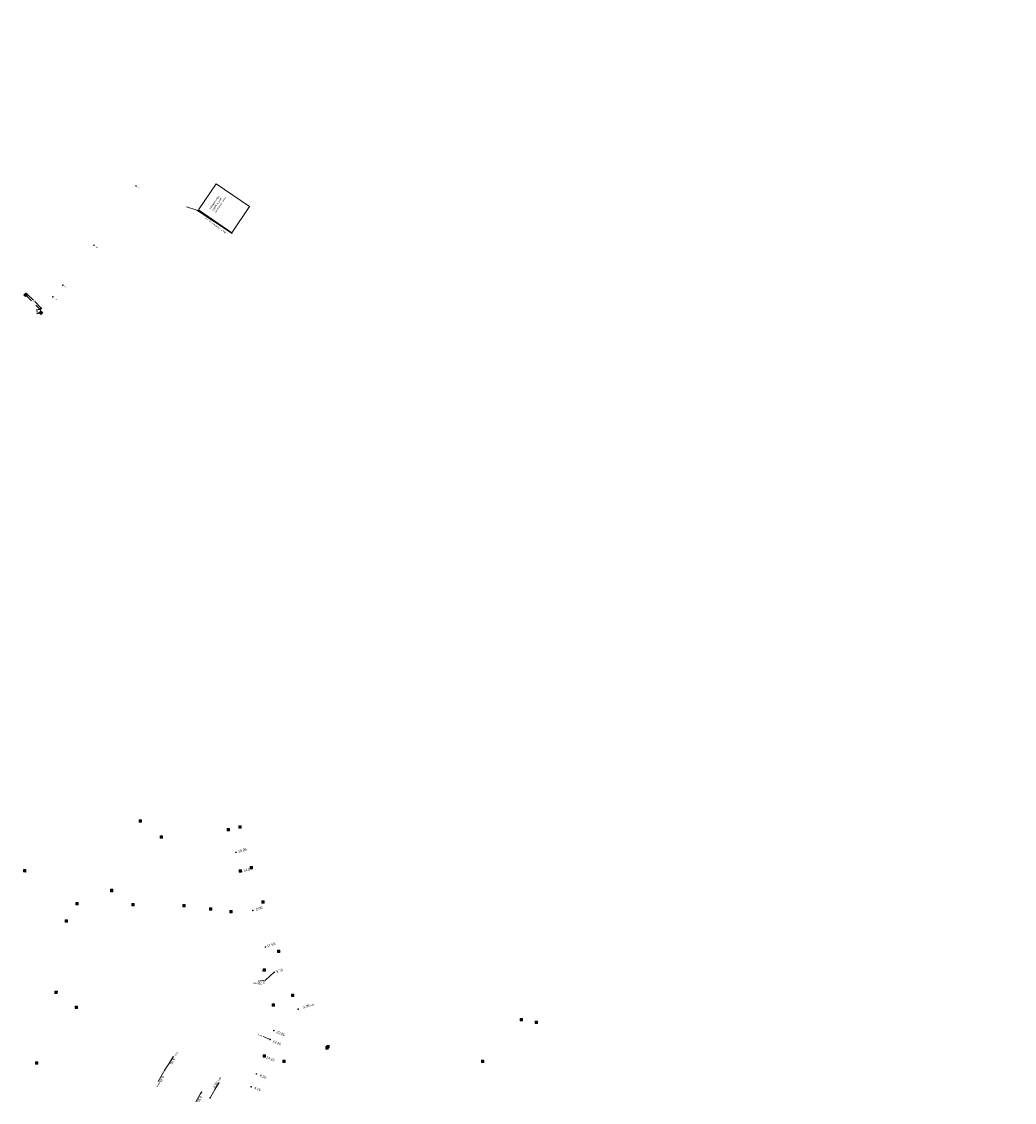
# Model space of a CAD drawing. Header units: inches. Extents: x 0 to 191500, y 0 to 342750.
# Tile 155 of 256: x 186882 to 187177, y 331415 to 331736. Entities that reach past the tile are written whole.
import ezdxf
from ezdxf.enums import TextEntityAlignment as Align

# ---------------------------------------------------------------- set-up
doc = ezdxf.new("R2010")
doc.units = ezdxf.units.IN
doc.header["$MEASUREMENT"] = 0
for name, pattern in [('RI-DRAINAGE', [19.2, 6, -1.8, 1.8, -1.8, 2.4, -1.8, 1.8, -1.8]), ('RI-GWA_HUISAANSLUITING', [23, 4, -1.8, 2.6, -1.8, 4.6, -1.8, 4.6, -1.8]), ('RI-HWA_KOLKAANSLUITING', [4.3, 2.5, -1.8])]:
    doc.linetypes.add(name, pattern=pattern)
doc.layers.get('0').update_dxf_attribs({"lineweight": 20})
doc.layers.get('DefPoints').update_dxf_attribs({"lineweight": 20})
for name, color, linetype, lineweight in [('ECW', 150, 'Continuous', 20), ('N-WE-RI-DRAINAGE-G', 90, 'RI-DRAINAGE', 20), ('N-WE-RI-GWA-MAATVOERING-T25', 30, 'RI-GWA_HUISAANSLUITING', 20), ('N-WE-RI-GWA_HUISAANSLUITING', 30, 'RI-GWA_HUISAANSLUITING', 20), ('N-WE-RI-HWA-MAATVOERING-T25', 151, 'Continuous', 20), ('N-WE-RI-HWA_INFILTRATIE', 4, 'Continuous', 20), ('N-WE-RI-HWA_KOLK-S', 150, 'Continuous', 20), ('N-WE-RI-HWA_KOLKAANSLUITING', 150, 'RI-HWA_KOLKAANSLUITING', 20), ('N-WE-RI-INLAAT', 7, 'Continuous', 20), ('Tekst algemeen', 7, 'Continuous', 20)]:
    doc.layers.add(name, color=color, linetype=linetype, lineweight=lineweight)
doc.styles.add('ISO', font='isocpeur.ttf', dxfattribs={"height": 2.5})
doc.dimstyles.get("Standard").update_dxf_attribs({"dimtxt": 0.18, "dimasz": 0.18, "dimexe": 0.18, "dimexo": 0.0625, "dimgap": 0.09, "dimtad": 0, "dimtih": 1, "dimtoh": 1, "dimdec": 4, "dimzin": 0, "dimdsep": 46, "dimtxsty": 'Standard', "dimcen": 0.09, "dimadec": 0, "dimazin": 0, "dimtfac": 1, "dimtdec": 4, "dimtofl": 0, "dimtmove": 0, "dimatfit": 3, "dimfxl": 1, "dimtolj": 1, "dimtzin": 0, "dimarcsym": 0})
picture_1 = doc.add_image_def('image1.ecw', size_in_pixel=(220000, 285000))

# ---------------------------------------------------------------- blocks, each defined once
blk = doc.blocks.new('*D3141')
at = {"layer": 'DefPoints', "color": 0, "transparency": 16777216}
for p in [(186883.5, 331654.89, 58.72), (186887.81, 331650.57), (186888.18, 331650.94)]:
    blk.add_point(p, dxfattribs=at)
at = {"layer": 'N-WE-RI-HWA-MAATVOERING-T25', "color": 0, "lineweight": -2, "transparency": 16777216}
for p, q in [((186883.54, 331654.93), (186883.99, 331655.39)), ((186883.99, 331655.13), (186885.84, 331653.28)), ((186888.05, 331651.07), (186886.2, 331652.92)), ((186887.85, 331650.62), (186888.31, 331651.07))]:
    blk.add_line(p, q, dxfattribs=at)
at = {"layer": 'N-WE-RI-HWA-MAATVOERING-T25', "color": 0, "transparency": 16777216}
for points in [[(186884.02, 331655.15), (186883.97, 331655.11), (186883.87, 331655.26)], [(186888.07, 331651.09), (186888.03, 331651.05), (186888.18, 331650.94)]]:
    blk.add_solid(points, dxfattribs=at)
at = {"layer": 'N-WE-RI-HWA-MAATVOERING-T25', "color": 0, "transparency": 16777216, "insert": (186886.02, 331653.1), "char_height": 0.18, "attachment_point": 5}
blk.add_mtext('\\A1;6.10M', dxfattribs=at)
blk = doc.blocks.new('*D3142')
at = {"layer": 'DefPoints', "color": 0, "transparency": 16777216}
for p in [(186887, 331649.35), (186887.79, 331650.6, 0.31), (186888.02, 331649.59, 58.7)]:
    blk.add_point(p, dxfattribs=at)
at = {"layer": 'N-WE-RI-HWA-MAATVOERING-T25', "color": 0, "lineweight": -2, "transparency": 16777216}
for p, q in [((186887.73, 331650.58), (186886.59, 331650.32)), ((186886.81, 331650.18), (186886.87, 331649.92)), ((186887.96, 331649.57), (186886.82, 331649.31)), ((186886.96, 331649.52), (186886.95, 331649.56))]:
    blk.add_line(p, q, dxfattribs=at)
at = {"layer": 'N-WE-RI-HWA-MAATVOERING-T25', "color": 0, "transparency": 16777216}
for points in [[(186886.83, 331650.19), (186886.78, 331650.17), (186886.76, 331650.36)], [(186886.99, 331649.53), (186886.93, 331649.52), (186887, 331649.35)]]:
    blk.add_solid(points, dxfattribs=at)
at = {"layer": 'N-WE-RI-HWA-MAATVOERING-T25', "color": 0, "transparency": 16777216, "insert": (186886.91, 331649.74), "char_height": 0.18, "attachment_point": 5}
blk.add_mtext('\\A1;1.03M', dxfattribs=at)
blk = doc.blocks.new('A$C2C270354')
h = blk.add_hatch(color=256)
h.dxf.hatch_style = 1
edge = h.paths.add_edge_path()
edge.add_arc((0, 0), 0.1, 0, 360)
blk.add_circle((0, 0), 0.1)

msp = doc.modelspace()

# ---------------------------------------------------------------- linework, layer by layer
at = {"layer": 'N-WE-RI-DRAINAGE-G', "ltscale": 5}
for p, q in [((186934.27734, 331679.99346), (186931.24513, 331680.99539)), ((186944.7575, 331673.07528), (186934.27734, 331679.99346))]:
    msp.add_line(p, q, dxfattribs=at)
at = {"layer": 'N-WE-RI-GWA-MAATVOERING-T25'}
for p, q in [((186954.656, 331451.518), (186952.511, 331451.218)), ((186925.959, 331426.696), (186927.364, 331428.921)), ((186939.694, 331419.097), (186940.927, 331421.172)), ((186935.324, 331417.659), (186934.017, 331415.417))]:
    msp.add_line(p, q, dxfattribs=at)
at = {"layer": 'N-WE-RI-GWA_HUISAANSLUITING'}
for p, q in [((186954.656, 331451.518), (186957.292, 331453.854)), ((186956.088, 331433.904), (186953.966, 331434.759)), ((186924.846, 331424.928), (186923.992, 331423.53)), ((186924.846, 331424.928), (186925.959, 331426.696)), ((186935.67, 331418.247), (186935.324, 331417.659)), ((186938.266, 331416.645), (186939.694, 331419.097))]:
    msp.add_line(p, q, dxfattribs=at)
at = {"layer": 'N-WE-RI-HWA-MAATVOERING-T25'}
msp.add_line((186923.992, 331423.53), (186922.843, 331421.481), dxfattribs=at)
at = {"layer": 'N-WE-RI-HWA_INFILTRATIE'}
msp.add_lwpolyline([(186940.03397, 331687.89193), (186949.96911, 331681.15669), (186944.65141, 331673.35208), (186934.82055, 331680.11791), (186940.03397, 331687.89193)], dxfattribs=at)
at = {"layer": 'N-WE-RI-HWA_KOLK-S'}
for p, q in [((186883.52948, 331655.38009, 58.716), (186883.00581, 331654.92094, 58.716)), ((186883.52948, 331655.38009, 58.716), (186883.46495, 331654.39727, 58.716)), ((186883.98863, 331654.85641, 58.716), (186883.52948, 331655.38009, 58.716)), ((186883.00581, 331654.92094, 58.716), (186883.98863, 331654.85641, 58.716)), ((186883.00581, 331654.92094, 58.716), (186883.46495, 331654.39727, 58.716)), ((186883.46495, 331654.39727, 58.716), (186883.98863, 331654.85641, 58.716)), ((186888.04639, 331650.03272, 58.695), (186887.52271, 331649.57357, 58.695)), ((186887.52271, 331649.57357, 58.695), (186888.50553, 331649.50904, 58.695)), ((186887.52271, 331649.57357, 58.695), (186887.98186, 331649.0499, 58.695)), ((186888.04639, 331650.03272, 58.695), (186887.98186, 331649.0499, 58.695)), ((186887.98186, 331649.0499, 58.695), (186888.50553, 331649.50904, 58.695)), ((186888.50553, 331649.50904, 58.695), (186888.04639, 331650.03272, 58.695)), ((186917.22752, 331499.09597, 55.81), (186917.22603, 331498.39952, 55.81)), ((186917.22603, 331498.39952, 55.81), (186917.92397, 331499.09448, 55.81)), ((186917.22603, 331498.39952, 55.81), (186917.92248, 331498.39803, 55.81)), ((186917.22752, 331499.09597, 55.81), (186917.92248, 331498.39803, 55.81)), ((186917.92397, 331499.09448, 55.81), (186917.22752, 331499.09597, 55.81)), ((186917.92248, 331498.39803, 55.81), (186917.92397, 331499.09448, 55.81)), ((186943.35052, 331496.56497, 56.109), (186943.34903, 331495.86852, 56.109)), ((186943.34903, 331495.86852, 56.109), (186944.04697, 331496.56348, 56.109)), ((186943.34903, 331495.86852, 56.109), (186944.04548, 331495.86703, 56.109)), ((186943.35052, 331496.56497, 56.109), (186944.04548, 331495.86703, 56.109)), ((186944.04697, 331496.56348, 56.109), (186943.35052, 331496.56497, 56.109)), ((186944.04548, 331495.86703, 56.109), (186944.04697, 331496.56348, 56.109)), ((186946.79452, 331497.35297, 56.12), (186946.79303, 331496.65652, 56.12)), ((186946.79303, 331496.65652, 56.12), (186947.49097, 331497.35148, 56.12)), ((186946.79303, 331496.65652, 56.12), (186947.48948, 331496.65503, 56.12)), ((186946.79452, 331497.35297, 56.12), (186947.48948, 331496.65503, 56.12)), ((186947.49097, 331497.35148, 56.12), (186946.79452, 331497.35297, 56.12)), ((186947.48948, 331496.65503, 56.12), (186947.49097, 331497.35148, 56.12)), ((186923.46652, 331494.38697, 55.825), (186923.46503, 331493.69052, 55.825)), ((186923.46503, 331493.69052, 55.825), (186924.16297, 331494.38548, 55.825)), ((186923.46503, 331493.69052, 55.825), (186924.16148, 331493.68903, 55.825)), ((186923.46652, 331494.38697, 55.825), (186924.16148, 331493.68903, 55.825)), ((186924.16297, 331494.38548, 55.825), (186923.46652, 331494.38697, 55.825)), ((186924.16148, 331493.68903, 55.825), (186924.16297, 331494.38548, 55.825)), ((186882.85052, 331484.32197, 55.856), (186882.84903, 331483.62552, 55.856)), ((186882.84903, 331483.62552, 55.856), (186883.54697, 331484.32048, 55.856)), ((186882.84903, 331483.62552, 55.856), (186883.54548, 331483.62403, 55.856)), ((186882.85052, 331484.32197, 55.856), (186883.54548, 331483.62403, 55.856)), ((186883.54697, 331484.32048, 55.856), (186882.85052, 331484.32197, 55.856)), ((186883.54548, 331483.62403, 55.856), (186883.54697, 331484.32048, 55.856)), ((186946.84952, 331484.23497, 56.036), (186946.84803, 331483.53852, 56.036)), ((186946.84803, 331483.53852, 56.036), (186947.54597, 331484.23348, 56.036)), ((186946.84803, 331483.53852, 56.036), (186947.54448, 331483.53703, 56.036)), ((186946.84952, 331484.23497, 56.036), (186947.54448, 331483.53703, 56.036)), ((186947.54597, 331484.23348, 56.036), (186946.84952, 331484.23497, 56.036)), ((186947.54448, 331483.53703, 56.036), (186947.54597, 331484.23348, 56.036)), ((186950.09452, 331485.26697, 56.033), (186950.09303, 331484.57052, 56.033)), ((186950.09303, 331484.57052, 56.033), (186950.79097, 331485.26548, 56.033)), ((186950.09303, 331484.57052, 56.033), (186950.78948, 331484.56903, 56.033)), ((186950.09452, 331485.26697, 56.033), (186950.78948, 331484.56903, 56.033)), ((186950.79097, 331485.26548, 56.033), (186950.09452, 331485.26697, 56.033)), ((186950.78948, 331484.56903, 56.033), (186950.79097, 331485.26548, 56.033)), ((186908.67052, 331478.48197, 55.532), (186908.66903, 331477.78552, 55.532)), ((186908.66903, 331477.78552, 55.532), (186909.36697, 331478.48048, 55.532)), ((186908.66903, 331477.78552, 55.532), (186909.36548, 331477.78403, 55.532)), ((186908.67052, 331478.48197, 55.532), (186909.36548, 331477.78403, 55.532)), ((186909.36697, 331478.48048, 55.532), (186908.67052, 331478.48197, 55.532)), ((186909.36548, 331477.78403, 55.532), (186909.36697, 331478.48048, 55.532)), ((186898.41252, 331474.60397, 55.572), (186898.41103, 331473.90752, 55.572)), ((186898.41103, 331473.90752, 55.572), (186899.10897, 331474.60248, 55.572)), ((186898.41103, 331473.90752, 55.572), (186899.10748, 331473.90603, 55.572)), ((186898.41252, 331474.60397, 55.572), (186899.10748, 331473.90603, 55.572)), ((186899.10897, 331474.60248, 55.572), (186898.41252, 331474.60397, 55.572)), ((186899.10748, 331473.90603, 55.572), (186899.10897, 331474.60248, 55.572)), ((186914.99752, 331474.25197, 55.532), (186914.99603, 331473.55552, 55.532)), ((186914.99603, 331473.55552, 55.532), (186915.69397, 331474.25048, 55.532)), ((186914.99603, 331473.55552, 55.532), (186915.69248, 331473.55403, 55.532)), ((186914.99752, 331474.25197, 55.532), (186915.69248, 331473.55403, 55.532)), ((186915.69397, 331474.25048, 55.532), (186914.99752, 331474.25197, 55.532)), ((186915.69248, 331473.55403, 55.532), (186915.69397, 331474.25048, 55.532)), ((186930.13452, 331473.96597, 55.829), (186930.13303, 331473.26952, 55.829)), ((186930.13303, 331473.26952, 55.829), (186930.83097, 331473.96448, 55.829)), ((186930.13303, 331473.26952, 55.829), (186930.82948, 331473.26803, 55.829)), ((186930.13452, 331473.96597, 55.829), (186930.82948, 331473.26803, 55.829)), ((186930.83097, 331473.96448, 55.829), (186930.13452, 331473.96597, 55.829)), ((186930.82948, 331473.26803, 55.829), (186930.83097, 331473.96448, 55.829)), ((186938.08252, 331472.94597, 55.854), (186938.08103, 331472.24952, 55.854)), ((186938.08103, 331472.24952, 55.854), (186938.77897, 331472.94448, 55.854)), ((186938.08252, 331472.94597, 55.854), (186938.77748, 331472.24803, 55.854)), ((186938.77897, 331472.94448, 55.854), (186938.08252, 331472.94597, 55.854)), ((186938.77748, 331472.24803, 55.854), (186938.77897, 331472.94448, 55.854)), ((186953.55252, 331475.08197, 55.938), (186953.55103, 331474.38552, 55.938)), ((186953.55103, 331474.38552, 55.938), (186954.24897, 331475.08048, 55.938)), ((186953.55103, 331474.38552, 55.938), (186954.24748, 331474.38403, 55.938)), ((186953.55252, 331475.08197, 55.938), (186954.24748, 331474.38403, 55.938)), ((186954.24897, 331475.08048, 55.938), (186953.55252, 331475.08197, 55.938)), ((186954.24748, 331474.38403, 55.938), (186954.24897, 331475.08048, 55.938)), ((186895.20952, 331469.47097), (186895.20803, 331468.77452)), ((186895.20803, 331468.77452), (186895.90597, 331469.46948)), ((186895.20952, 331469.47097), (186895.90448, 331468.77303)), ((186895.90597, 331469.46948), (186895.20952, 331469.47097)), ((186895.90448, 331468.77303), (186895.90597, 331469.46948)), ((186938.08103, 331472.24952, 55.854), (186938.77748, 331472.24803, 55.854)), ((186944.10352, 331472.21697, 55.881), (186944.10203, 331471.52052, 55.881)), ((186944.10203, 331471.52052, 55.881), (186944.79997, 331472.21548, 55.881)), ((186944.10203, 331471.52052, 55.881), (186944.79848, 331471.51903, 55.881)), ((186944.10352, 331472.21697, 55.881), (186944.79848, 331471.51903, 55.881)), ((186944.79997, 331472.21548, 55.881), (186944.10352, 331472.21697, 55.881)), ((186944.79848, 331471.51903, 55.881), (186944.79997, 331472.21548, 55.881)), ((186895.20803, 331468.77452), (186895.90448, 331468.77303)), ((186958.19852, 331460.43197, 55.74), (186958.19703, 331459.73552, 55.74)), ((186958.19703, 331459.73552, 55.74), (186958.89497, 331460.43048, 55.74)), ((186958.19703, 331459.73552, 55.74), (186958.89348, 331459.73403, 55.74)), ((186958.19852, 331460.43197, 55.74), (186958.89348, 331459.73403, 55.74)), ((186958.89497, 331460.43048, 55.74), (186958.19852, 331460.43197, 55.74)), ((186958.89348, 331459.73403, 55.74), (186958.89497, 331460.43048, 55.74)), ((186953.94352, 331454.91897, 55.56), (186953.94203, 331454.22252, 55.56)), ((186953.94203, 331454.22252, 55.56), (186954.63997, 331454.91748, 55.56)), ((186953.94203, 331454.22252, 55.56), (186954.63848, 331454.22103, 55.56)), ((186953.94352, 331454.91897, 55.56), (186954.63848, 331454.22103, 55.56)), ((186954.63997, 331454.91748, 55.56), (186953.94352, 331454.91897, 55.56)), ((186954.63848, 331454.22103, 55.56), (186954.63997, 331454.91748, 55.56)), ((186892.20752, 331448.23997, 55.008), (186892.20603, 331447.54352, 55.008)), ((186892.20603, 331447.54352, 55.008), (186892.90397, 331448.23848, 55.008)), ((186892.20603, 331447.54352, 55.008), (186892.90248, 331447.54203, 55.008)), ((186892.20752, 331448.23997, 55.008), (186892.90248, 331447.54203, 55.008)), ((186892.90397, 331448.23848, 55.008), (186892.20752, 331448.23997, 55.008)), ((186892.90248, 331447.54203, 55.008), (186892.90397, 331448.23848, 55.008)), ((186962.36452, 331447.34397, 55.5), (186962.36303, 331446.64752, 55.5)), ((186962.36303, 331446.64752, 55.5), (186963.06097, 331447.34248, 55.5)), ((186962.36452, 331447.34397, 55.5), (186963.05948, 331446.64603, 55.5)), ((186963.06097, 331447.34248, 55.5), (186962.36452, 331447.34397, 55.5)), ((186963.05948, 331446.64603, 55.5), (186963.06097, 331447.34248, 55.5)), ((186898.23752, 331443.84697, 55.002), (186898.23603, 331443.15052, 55.002)), ((186898.23603, 331443.15052, 55.002), (186898.93397, 331443.84548, 55.002)), ((186898.23752, 331443.84697, 55.002), (186898.93248, 331443.14903, 55.002)), ((186898.93397, 331443.84548, 55.002), (186898.23752, 331443.84697, 55.002)), ((186898.93248, 331443.14903, 55.002), (186898.93397, 331443.84548, 55.002)), ((186956.68052, 331444.46397, 55.442), (186956.67903, 331443.76752, 55.442)), ((186956.67903, 331443.76752, 55.442), (186957.37697, 331444.46248, 55.442)), ((186956.67903, 331443.76752, 55.442), (186957.37548, 331443.76603, 55.442)), ((186956.68052, 331444.46397, 55.442), (186957.37548, 331443.76603, 55.442)), ((186957.37697, 331444.46248, 55.442), (186956.68052, 331444.46397, 55.442)), ((186957.37548, 331443.76603, 55.442), (186957.37697, 331444.46248, 55.442)), ((186962.36303, 331446.64752, 55.5), (186963.05948, 331446.64603, 55.5)), ((186898.23603, 331443.15052, 55.002), (186898.93248, 331443.14903, 55.002)), ((187030.23952, 331440.19497, 56.258), (187030.23803, 331439.49852, 56.258)), ((187030.23803, 331439.49852, 56.258), (187030.93597, 331440.19348, 56.258)), ((187030.23803, 331439.49852, 56.258), (187030.93448, 331439.49703, 56.258)), ((187030.23952, 331440.19497, 56.258), (187030.93448, 331439.49703, 56.258)), ((187030.93597, 331440.19348, 56.258), (187030.23952, 331440.19497, 56.258)), ((187030.93448, 331439.49703, 56.258), (187030.93597, 331440.19348, 56.258)), ((187034.67652, 331439.37697, 56.336), (187034.67503, 331438.68052, 56.336)), ((187034.67503, 331438.68052, 56.336), (187035.37297, 331439.37548, 56.336)), ((187034.67503, 331438.68052, 56.336), (187035.37148, 331438.67903, 56.336)), ((187034.67652, 331439.37697, 56.336), (187035.37148, 331438.67903, 56.336)), ((187035.37297, 331439.37548, 56.336), (187034.67652, 331439.37697, 56.336)), ((187035.37148, 331438.67903, 56.336), (187035.37297, 331439.37548, 56.336)), ((186972.61852, 331431.79097, 55.877), (186972.61703, 331431.09452, 55.877)), ((186972.61703, 331431.09452, 55.877), (186973.31497, 331431.78948, 55.877)), ((186972.61703, 331431.09452, 55.877), (186973.31348, 331431.09303, 55.877)), ((186972.61852, 331431.79097, 55.877), (186973.31348, 331431.09303, 55.877)), ((186973.31497, 331431.78948, 55.877), (186972.61852, 331431.79097, 55.877)), ((186972.84952, 331432.15697, 55.88), (186972.84803, 331431.46052, 55.88)), ((186972.84803, 331431.46052, 55.88), (186973.54597, 331432.15548, 55.88)), ((186972.84803, 331431.46052, 55.88), (186973.54448, 331431.45903, 55.88)), ((186972.84952, 331432.15697, 55.88), (186973.54448, 331431.45903, 55.88)), ((186973.54597, 331432.15548, 55.88), (186972.84952, 331432.15697, 55.88)), ((186973.31348, 331431.09303, 55.877), (186973.31497, 331431.78948, 55.877)), ((186973.54448, 331431.45903, 55.88), (186973.54597, 331432.15548, 55.88)), ((186953.97452, 331429.35197, 54.999), (186953.97303, 331428.65552, 54.999)), ((186953.97303, 331428.65552, 54.999), (186954.67097, 331429.35048, 54.999)), ((186953.97303, 331428.65552, 54.999), (186954.66948, 331428.65403, 54.999)), ((186953.97452, 331429.35197, 54.999), (186954.66948, 331428.65403, 54.999)), ((186954.67097, 331429.35048, 54.999), (186953.97452, 331429.35197, 54.999)), ((186954.66948, 331428.65403, 54.999), (186954.67097, 331429.35048, 54.999)), ((186959.78852, 331427.77697, 55.048), (186959.78703, 331427.08052, 55.048)), ((186959.78703, 331427.08052, 55.048), (186960.48497, 331427.77548, 55.048)), ((186959.78852, 331427.77697, 55.048), (186960.48348, 331427.07903, 55.048)), ((186960.48497, 331427.77548, 55.048), (186959.78852, 331427.77697, 55.048)), ((186960.48348, 331427.07903, 55.048), (186960.48497, 331427.77548, 55.048)), ((187018.79552, 331427.81097, 56.605), (187018.79403, 331427.11452, 56.605)), ((187018.79403, 331427.11452, 56.605), (187019.49197, 331427.80948, 56.605)), ((187018.79552, 331427.81097, 56.605), (187019.49048, 331427.11303, 56.605)), ((187019.49197, 331427.80948, 56.605), (187018.79552, 331427.81097, 56.605)), ((187019.49048, 331427.11303, 56.605), (187019.49197, 331427.80948, 56.605)), ((186886.41252, 331427.31697, 54.773), (186886.41103, 331426.62052, 54.773)), ((186886.41103, 331426.62052, 54.773), (186887.10897, 331427.31548, 54.773)), ((186886.41103, 331426.62052, 54.773), (186887.10748, 331426.61903, 54.773)), ((186886.41252, 331427.31697, 54.773), (186887.10748, 331426.61903, 54.773)), ((186887.10897, 331427.31548, 54.773), (186886.41252, 331427.31697, 54.773)), ((186887.10748, 331426.61903, 54.773), (186887.10897, 331427.31548, 54.773)), ((186959.78703, 331427.08052, 55.048), (186960.48348, 331427.07903, 55.048)), ((187018.79403, 331427.11452, 56.605), (187019.49048, 331427.11303, 56.605))]:
    msp.add_line(p, q, dxfattribs=at)
at = {"layer": 'N-WE-RI-HWA_KOLKAANSLUITING'}
for p, q in [((186883.49722, 331654.88868, 58.716), (186887.80965, 331650.57233)), ((186887.80965, 331650.57233), (186888.02177, 331649.5883, 58.695))]:
    msp.add_line(p, q, dxfattribs=at)

# ---------------------------------------------------------------- block references
at = {"layer": 'N-WE-RI-INLAAT'}
for p, rotation in [((186916.2763, 331687.22589), 311.4301972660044), ((186903.78127, 331669.60333), 311.4301972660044), ((186894.53239, 331657.7316, -0.09269), 311.4301972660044), ((186891.58374, 331654.28425), 311.4301972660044), ((186887.80965, 331650.57233), 311.4301972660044), ((186945.93, 331489.457), 0.06357443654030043), ((186947.59, 331483.743), 0.06357443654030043), ((186950.941, 331472.22), 0.06357443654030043), ((186954.663, 331461.357), 0.06357443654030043), ((186957.292, 331453.854), 0.06357443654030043), ((186964.385, 331442.936), 0.06357443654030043), ((186957.15, 331436.548), 0.06357443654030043), ((186956.088, 331433.904), 0.06357443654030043), ((186954.181, 331429.174), 0.06357443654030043), ((186924.846, 331424.928), 0.06357443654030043), ((186951.969, 331423.704), 0.06357443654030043), ((186935.67, 331418.247), 0.06357443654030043), ((186950.435, 331419.902), 0.06357443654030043), ((186938.266, 331416.645), 0.06357443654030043)]:
    msp.add_blockref('A$C2C270354', p, dxfattribs=dict(at, rotation=rotation))

# ---------------------------------------------------------------- texts
at = {"layer": 'N-WE-RI-GWA-MAATVOERING-T25'}
for s, height, rotation, oblique, p in [('19.95', 0.749851, 15.9162303, 359.9708344, (186947.825, 331490.05)), ('14.00', 0.749851, 15.9162303, 359.9708344, (186949.424, 331484.37)), ('2.00', 0.750472, 17.6638995, 359.9773991, (186952.809, 331472.799)), ('17.65', 0.749811, 19.0048705, 0.0141386, (186956.351, 331461.986)), ('9.70', 0.749779, 18.2336764, 359.9678838, (186958.827, 331454.313)), ('2.70', 0.750257, 188.5202719, 0.0121633, (186953.52, 331450.703)), ('3.05', 0.749779, 18.2336764, 359.9678838, (186966.778, 331443.725)), ('22.05', 0.749923, 337.3311364, 359.9980181, (186959.212, 331435.703)), ('19.20', 0.749923, 337.3311364, 359.9980181, (186958.034, 331432.986)), ('3.20', 0.750057, 238.1632325, 0.0309636, (186927.106, 331427.514)), ('14.10', 0.749923, 337.3311364, 359.9980181, (186956.139, 331428.231)), ('6.95', 0.750493, 59.4000213, 359.9971736, (186939.903, 331420.486)), ('8.20', 0.749923, 337.3311364, 359.9980181, (186953.969, 331422.927)), ('4.10', 0.749923, 337.3311364, 359.9980181, (186952.347, 331419.273)), ('4.50', 0.749688, 239.7817193, 359.9721412, (186935.1, 331416.245))]:
    msp.add_text(s, height=height, rotation=rotation, dxfattribs=dict(at, oblique=oblique)).set_placement(p, align=Align.MIDDLE_CENTER)
at = {"layer": 'N-WE-RI-HWA-MAATVOERING-T25'}
for s, rotation, p in [('+5,00M', 324.4344751, (186916.62291, 331686.85767)), ('+7,30M', 324.4344751, (186904.12787, 331669.2351)), ('+2,75M', 324.4344751, (186894.879, 331657.36338, -0.09269)), ('+12,30M', 324.4344751, (186891.93034, 331653.91603)), ('+2,75M', 313.6388086, (186888.07975, 331650.14455))]:
    msp.add_text(s, height=0.2, rotation=rotation, dxfattribs=at).set_placement(p)
at = {"layer": 'N-WE-RI-HWA-MAATVOERING-T25', "oblique": 359.9975895}
msp.add_text('0.45', height=0.748552, rotation=240.1102997, dxfattribs=at).set_placement((186923.899, 331422.129), align=Align.MIDDLE_CENTER)
at = {"layer": 'Tekst algemeen'}
for s, p in [('Infiltratiekratten ', (186938.41007, 331680.25829)), ('Rigofill Inspect ', (186939.16756, 331679.73245)), ('Leverancier: Indra', (186939.9343, 331679.20019))]:
    msp.add_text(s, height=0.5, rotation=55.2323442, dxfattribs=at).set_placement(p)
at = {"layer": 'Tekst algemeen', "style": 'ISO', "width": 0.9}
msp.add_text('pvc drainagebuis Ø160', height=0.5, rotation=323.1383084, dxfattribs=at).set_placement((186936.78628, 331677.56016))
at = {"layer": 'Tekst algemeen'}
for s, height, rotation, oblique, p in [('huis', 0.50012, 189.0321414, 0.0595148, (186951.653, 331450.581)), ('kolk', 0.500298, 19.0042648, 359.9898589, (186968.593, 331444.152)), ('huis', 0.500469, 337.6821526, 359.9937893, (186953.049, 331435.187)), ('huis', 0.500218, 237.7170736, 359.9774268, (186928.27, 331429.606)), ('RWA', 0.500234, 240.3567069, 359.9453144, (186922.834, 331420.562)), ('huis', 0.500127, 59.6257432, 359.8821803, (186941.004, 331422.131))]:
    msp.add_text(s, height=height, rotation=rotation, dxfattribs=dict(at, oblique=oblique)).set_placement(p, align=Align.MIDDLE_CENTER)

# ---------------------------------------------------------------- dimensions: what is measured, and where the dimension line sits
at = {"layer": 'N-WE-RI-HWA-MAATVOERING-T25'}
for base, p1, p2, angle, text, picture, middle in [((186888.17957, 331650.94191), (186883.49722, 331654.88868, 58.716), (186887.80965, 331650.57233), 314.9739353, '6.10M', '*D3141', (186886.02351, 331653.09993)), ((186886.99936, 331649.34956), (186887.78661, 331650.59538, 0.31363), (186888.02177, 331649.5883, 58.695), 283.1433286, '1.03M', '*D3142', (186886.90896, 331649.73671))]:
    dim = msp.add_linear_dim(base=base, p1=p1, p2=p2, angle=angle, text=text, dimstyle='Standard', override={"dimtxsty": 'Standard'}, dxfattribs=at)
    dim.commit()
    dim.dimension.update_dxf_attribs({"geometry": picture, "text_midpoint": middle, "dimtype": 161})

# ---------------------------------------------------------------- pictures from other files: only their frames are drawn
at = {"layer": 'ECW'}
image = msp.add_image(picture_1, insert=(180500, 328500), size_in_units=(11000, 14250), dxfattribs=at)
image.dxf.flags = 7

doc.saveas('drawing.dxf')
